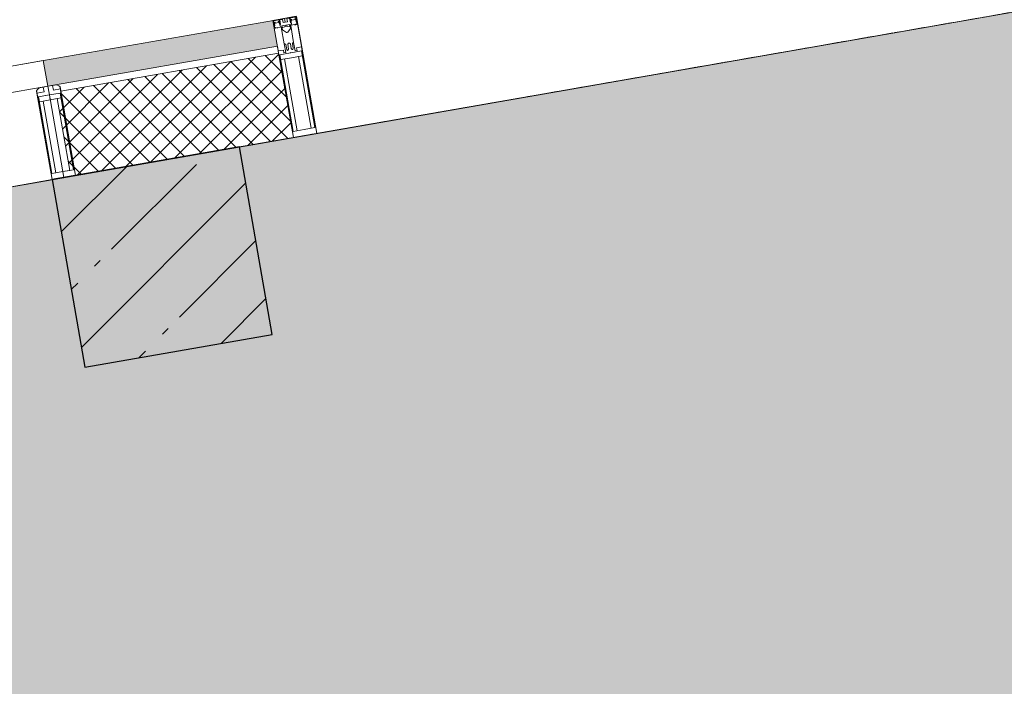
# Model space of a CAD drawing. Header units: millimetres. Extents: x -57162 to 485422, y -209335 to -9481.
# Tile 162 of 256: x 54476 to 56546, y -19280 to -17879. Entities that reach past the tile are written whole.
import ezdxf

# ---------------------------------------------------------------- set-up
doc = ezdxf.new("R2010")
doc.units = ezdxf.units.MM
doc.linetypes.add('-D1d1-15x02', pattern=[19, 15, -2, 0, -2])
for name, color, linetype, lineweight in [('_0', 7, 'Continuous', 13), ('Импосты витража', 7, 'Continuous', 5), ('Несущие колонны', 7, 'Continuous', 5), ('Общие ребра', 7, 'Continuous', 5), ('Оси', 7, 'Continuous', 5), ('Панели витража', 7, 'Continuous', 5), ('Перекрытия', 7, 'Continuous', 5), ('Стены', 7, 'Continuous', 5), ('Термическая_воздушная прослойка _3_', 7, 'Continuous', 5), ('Элементы узлов', 7, 'Continuous', 5)]:
    doc.layers.add(name, color=color, linetype=linetype, lineweight=lineweight)

# ---------------------------------------------------------------- blocks, each defined once
blk = doc.blocks.new('Rectangular Mullion - R_StandardFrame_50Wx250H-6750226-50_AS_Plan_L01_1 корпус_Маркировочный - зависимый 1')
at = {"layer": 'Импосты витража'}
for p, q in [((16747.6, 108515.8), (16215.8, 108423)), ((16215.8, 108423), (16747.6, 108515.8)), ((16747.6, 108515.8), (16790.5, 108269.5)), ((16790.5, 108269.5), (16747.6, 108515.8)), ((16258.7, 108176.7), (16790.5, 108269.5)), ((16258.7, 108176.7), (16790.5, 108269.5))]:
    blk.add_line(p, q, dxfattribs=at)
blk = doc.blocks.new('Rectangular Mullion - 50Wx250H-2623690-50_AS_Plan_L01_1 корпус_Маркировочный - зависимый 1')
at = {"layer": 'Элементы узлов'}
for p, q in [((-25, 65.2), (-25, 250)), ((-25, 250), (0, 250)), ((25, 250), (0, 250)), ((25, 65.2), (25, 250)), ((-23, 237.3), (0, 237.3)), ((-23, 237.3), (-23, 73.6)), ((-14.9, 84), (-14.9, 237.3)), ((23, 237.3), (0, 237.3)), ((14.9, 84), (14.9, 237.3)), ((23, 237.3), (23, 73.6)), ((0, 84), (-23, 84)), ((0, 84), (23, 84)), ((-14, 65.2), (-25, 65.2)), ((-0.5, 73.6), (-23, 73.6)), ((-14, 71.3), (-14, 65.2)), ((-10, 71.3), (-14, 71.3)), ((-10, 53), (-10, 71.3)), ((-7, 65.2), (-5.9, 67.3)), ((-7, 65.2), (-7, 54.7)), ((-4.1, 67.3), (-5.9, 67.3)), ((-4.1, 67.3), (-2.9, 65.1)), ((-2.9, 65.1), (-2.9, 54.6)), ((0.5, 73.6), (23, 73.6)), ((4.1, 67.3), (2.9, 65.1)), ((2.9, 65.1), (2.9, 54.6)), ((4.1, 67.3), (5.9, 67.3)), ((7, 65.2), (5.9, 67.3)), ((7, 65.2), (7, 54.7)), ((10, 71.3), (14, 71.3)), ((10, 53), (10, 71.3)), ((14, 71.3), (14, 65.2)), ((14, 65.2), (25, 65.2)), ((-8.7, 53), (-10, 53)), ((-10, 53), (-10, 17)), ((-8.7, 53), (-7, 54.7)), ((-1.3, 53), (-2.9, 54.6)), ((0, 53), (-1.3, 53)), ((0, 53), (1.3, 53)), ((1.3, 53), (2.9, 54.6)), ((8.7, 53), (7, 54.7)), ((8.7, 53), (10, 53)), ((10, 53), (10, 17)), ((-8.5, 23), (-1.5, 30)), ((-8.5, 18.5), (-8.5, 23)), ((-1.5, 30), (0, 30)), ((1.5, 30), (0, 30)), ((8.5, 23), (1.5, 30)), ((8.5, 18.5), (8.5, 23)), ((-23.8, 14.6), (-25, 14.2)), ((-25, 0), (-25, 14.2)), ((-22.3, 17), (-23.8, 17)), ((-23.8, 17), (-23.8, 14.6)), ((-22.5, 10.6), (-23.8, 14.6)), ((-22.5, 10.6), (-23.7, 9.9)), ((-23.7, 1.3), (-23.7, 9.9)), ((-23.7, 1.3), (-11.8, 1.3)), ((-23.2, 10.2), (-22.5, 8)), ((-22.5, 8), (-22.5, 4.5)), ((-21.3, 4.5), (-22.5, 4.5)), ((-22.3, 17), (-22.3, 16)), ((-22.3, 16), (-21.3, 16)), ((-19, 17.6), (-21.3, 16)), ((-21.3, 4.5), (-21.3, 6.5)), ((-21.3, 6.5), (-14.2, 6.5)), ((-18.4, 16.6), (-19, 17.6)), ((-7.4, 16.6), (-18.4, 16.6)), ((-14.2, 6.5), (-14.2, 4.5)), ((-13.2, 4.5), (-14.2, 4.5)), ((-13.2, 4.5), (-12.2, 7.2)), ((-12.7, 7.6), (-11.3, 11.4)), ((-12.7, 7.6), (-11.8, 6.9)), ((-12.2, 9), (-12.2, 14.8)), ((-12.2, 14.8), (0, 14.8)), ((-11.8, 1.3), (-11.8, 6.9)), ((-10.5, 11.2), (-11.3, 11.4)), ((-10.5, 1.5), (-10.5, 11.2)), ((-4.8, 1.5), (-10.5, 1.5)), ((-10, 17), (-7.5, 17)), ((-7.5, 18.5), (-8.5, 18.5)), ((-7.5, 17), (-7.5, 18.5)), ((-7.4, 18), (-7.4, 16.6)), ((-2.6, 18), (-7.4, 18)), ((0, 8), (-4.8, 8)), ((-4.8, 1.5), (-4.8, 8)), ((-2.6, 18), (-2.6, 16.8)), ((-2.6, 16.8), (0, 16.8)), ((2.6, 16.8), (0, 16.8)), ((0, 14.8), (0, 16.8)), ((0, 14.8), (0, 16.8)), ((12.2, 14.8), (0, 14.8)), ((0, 0), (0, 8)), ((0, 8), (4.8, 8)), ((0, 0), (0, 8)), ((2.6, 18), (2.6, 16.8)), ((2.6, 18), (7.4, 18)), ((4.8, 1.5), (4.8, 8)), ((4.8, 1.5), (10.5, 1.5)), ((7.4, 18), (7.4, 16.6)), ((7.4, 16.6), (18.4, 16.6)), ((7.5, 18.5), (8.5, 18.5)), ((7.5, 17), (7.5, 18.5)), ((10, 17), (7.5, 17)), ((10.5, 11.2), (11.3, 11.4)), ((10.5, 1.5), (10.5, 11.2)), ((12.7, 7.6), (11.3, 11.4)), ((12.7, 7.6), (11.8, 6.9)), ((11.8, 1.3), (11.8, 6.9)), ((23.7, 1.3), (11.8, 1.3)), ((12.2, 9), (12.2, 14.8)), ((13.2, 4.5), (12.2, 7.2)), ((13.2, 4.5), (14.2, 4.5)), ((21.3, 6.5), (14.2, 6.5)), ((14.2, 6.5), (14.2, 4.5)), ((18.4, 16.6), (19, 17.6)), ((19, 17.6), (21.3, 16)), ((22.3, 16), (21.3, 16)), ((21.3, 4.5), (21.3, 6.5)), ((21.3, 4.5), (22.5, 4.5)), ((22.3, 17), (22.3, 16)), ((22.3, 17), (23.8, 17)), ((22.5, 10.6), (23.8, 14.6)), ((22.5, 10.6), (23.7, 9.9)), ((23.2, 10.2), (22.5, 8)), ((22.5, 8), (22.5, 4.5)), ((23.7, 1.3), (23.7, 9.9)), ((23.8, 17), (23.8, 14.6)), ((23.8, 14.6), (25, 14.2)), ((25, 0), (25, 14.2)), ((-25, 0), (0, 0)), ((25, 0), (0, 0))]:
    blk.add_line(p, q, dxfattribs=at)
for centre, start, end in [((-0.5, 73.1), 360, 90), ((0.5, 73.1), 90, 180)]:
    blk.add_arc(centre, 0.5, start, end, dxfattribs=at)
blk = doc.blocks.new('Rectangular Mullion - R_StandardFrame_50Wx250H-4692515-50_AS_Plan_L01_1 корпус_Маркировочный - зависимый 1')
at = {"layer": 'Импосты витража', "lineweight": 9}
for p, q in [((-25, -250), (-25, 0)), ((-25, 0), (25, 0)), ((25, 0), (25, -250)), ((25, -250), (-25, -250))]:
    blk.add_line(p, q, dxfattribs=at)
blk = doc.blocks.new('System Panel - A_PAN_Glass-6899053-50_AS_Plan_L01_1 корпус_Маркировочный - зависимый 1')
at = {"layer": 'Панели витража'}
for p, q in [((459.2, 55), (-459.2, 55)), ((-459.2, 55), (-459.2, 0)), ((459.2, 0), (459.2, 55)), ((-459.2, 0), (459.2, 0))]:
    blk.add_line(p, q, dxfattribs=at)
blk = doc.blocks.new('Rectangular Mullion - R_StandardFrame_50Wx250H-6750230-50_AS_Plan_L01_1 корпус_Маркировочный - зависимый 1')
at = {"layer": 'Импосты витража'}
for p, q in [((16215.8, 108423), (15286.3, 108260.8)), ((15286.3, 108260.8), (16215.8, 108423)), ((15329.3, 108014.5), (16258.7, 108176.7)), ((15329.3, 108014.5), (16258.7, 108176.7))]:
    blk.add_line(p, q, dxfattribs=at)
blk = doc.blocks.new('Rectangular Mullion - 50Wx250H-V66-50_AS_Plan_L01_1 корпус_Маркировочный - зависимый 1')
at = {"layer": 'Элементы узлов'}
for p, q in [((0, 250), (-25, 250)), ((-25, 250), (-25, 237.3)), ((-25, 65.2), (-25, 250)), ((-25, 250), (0, 250)), ((25, 250), (0, 250)), ((25, 250), (0, 250)), ((25, 237.3), (25, 250)), ((25, 65.2), (25, 250)), ((-23, 237.3), (0, 237.3)), ((-23, 237.3), (0, 237.3)), ((-23, 237.3), (-23, 73.6)), ((0, 237.3), (-14.9, 237.3)), ((-14.9, 237.3), (-14.9, 84)), ((-14.9, 84), (-14.9, 237.3)), ((14.9, 237.3), (0, 237.3)), ((0, 237.3), (23, 237.3)), ((23, 237.3), (0, 237.3)), ((14.9, 84), (14.9, 237.3)), ((14.9, 84), (14.9, 237.3)), ((23, 237.3), (23, 73.6)), ((0, 84), (-23, 84)), ((-23, 84), (-23, 73.6)), ((0, 84), (-23, 84)), ((-14.9, 84), (0, 84)), ((0, 84), (14.9, 84)), ((23, 84), (0, 84)), ((0, 84), (0, 73.6)), ((0, 84), (23, 84)), ((0, 73.6), (0, 84)), ((23, 73.6), (23, 84)), ((-25, 73.6), (-25, 65.2)), ((-25, 65.2), (-25, 60.2)), ((-10, 65.2), (-25, 65.2)), ((-25, 65.2), (-25, 60.2)), ((-25, 65.2), (-10, 65.2)), ((-10, 65.2), (-25, 65.2)), ((-23, 73.6), (0, 73.6)), ((0, 73.6), (-23, 73.6)), ((-0.5, 73.6), (-23, 73.6)), ((-10, 55), (-10, 65.2)), ((-10, 65.2), (-10, 55)), ((-10, 55), (-10, 65.2)), ((0, 73.6), (23, 73.6)), ((23, 73.6), (0, 73.6)), ((0.5, 73.6), (23, 73.6)), ((10, 65.2), (10, 55)), ((25, 65.2), (10, 65.2)), ((10, 55), (10, 65.2)), ((10, 65.2), (25, 65.2)), ((10, 65.2), (25, 65.2)), ((10, 55), (10, 65.2)), ((25, 65.2), (25, 73.6)), ((25, 65.2), (25, 60.2)), ((25, 60.2), (25, 65.2)), ((-10, 55), (-14, 55)), ((-14, 55), (-10, 55)), ((-10, 55), (0, 55)), ((0, 55), (-10, 55)), ((0, 55), (10, 55)), ((0, 55), (10, 55)), ((10, 55), (14, 55)), ((10, 55), (14, 55))]:
    blk.add_line(p, q, dxfattribs=at)
for centre, start, end in [((-14, 69.1), 218.9723, 270), ((-14, 69.1), 218.9723, 270), ((-14, 69.1), 218.9723, 270), ((14, 69.1), 270, 321.0277), ((14, 69.1), 270, 321.0277), ((14, 69.1), 270, 321.0277)]:
    blk.add_arc(centre, 14.1, start, end, dxfattribs=at)
blk = doc.blocks.new('Rectangular Mullion - R_InvisibleFrame_50Wx250H-V80-50_AS_Plan_L01_1 корпус_Маркировочный - зависимый 1')
at = {"layer": 'Импосты витража', "lineweight": 9}
for p, q in [((-25, -250), (-25, -60)), ((25, -60), (25, -249.6)), ((25, -250), (-25, -250))]:
    blk.add_line(p, q, dxfattribs=at)

msp = doc.modelspace()

# ---------------------------------------------------------------- hatches: boundary and pattern name
at = {"layer": '_0', "transparency": 33554534}
h = msp.add_hatch(color=252, dxfattribs=at)
h.dxf.hatch_style = 1
h.paths.add_polyline_path([(54838.3, -55066.4), (54838.3, -53539.1), (54839.1, -53539.1), (54839.1, -45289.1), (43529.1, -45289.1), (43529.1, -45939.1), (42329.1, -45939.1), (42329.1, -39089.1), (48929.1, -39089.1), (48929.1, -34089.1), (45929.1, -34089.1), (45929.1, -34989.1), (42329.1, -34989.1), (42329.1, -31389.1), (43529.1, -31389.1), (43529.1, -32039.1), (61679.1, -32039.1), (61679.1, -31389.1), (65429.1, -31389.1), (65429.1, -25809.1), (64629.1, -25809.1), (64628, -16455.3), (42329.1, -20346.8), (42329.1, -23689.1), (39113.8, -23689.1), (39113.8, -38949.4), (38510.1, -39159.5), (39637.2, -39238.3), (39113.8, -39438.3), (39113.8, -55066.4), (47923.6, -55066.4), (48133.7, -55670.1), (48212.5, -54543), (48412.6, -55066.4)])
h.paths.add_polyline_path([(56629.1, -37129.1), (68119.1, -37129.1), (68119.1, -40169.1), (56629.1, -40169.1)])
at = {"layer": 'Несущие колонны'}
h = msp.add_hatch(dxfattribs=at)
h.set_pattern_fill('FP_2', color=256, style=0, pattern_type=2)
h.set_pattern_definition([(45, (38310.4, -126387.46), (-142.5612, 142.5612), []), (45, (38452.96, -126387.46), (-142.5612, 142.5612), [252.016, -50.403, 16.764, -33.639])])
h.paths.add_polyline_path([(54613.3, -18609.1), (55007.3, -18540.3), (54938.5, -18146.3), (54544.5, -18215.1), (54601.3, -18540.3)])
at = {"layer": 'Стены', "true_color": 0xeff9fa}
msp.add_hatch(color=7, dxfattribs=at).paths.add_polyline_path([(54535.6, -18018.6), (55018.2, -17934.4), (55008.7, -17880.2), (54526.2, -17964.4), (54535.3, -18016.9)])
at = {"layer": 'Стены'}
h = msp.add_hatch(dxfattribs=at)
h.set_pattern_fill('FP_5', color=256, style=0, pattern_type=2)
h.set_pattern_definition([(45, (38310.4, -126387.464), (-21.2132034, 21.2132034), []), (135, (38310.4, -126387.464), (-21.2132034, -21.2132034), [])])
h.paths.add_polyline_path([(54593.8, -18206.4), (55051.7, -18126.5), (55020.7, -17949.2), (54562.8, -18029.1), (54563.2, -18032.6), (54561.5, -18032.9), (54563.2, -18043.2), (54555.3, -18044.6), (54581.6, -18195.7), (54591.6, -18194.3)])

# ---------------------------------------------------------------- linework, layer by layer
at = {"layer": '_0'}
msp.add_lwpolyline([(42329.1, -31389.1), (43529.1, -31389.1), (43529.1, -32039.1), (61679.1, -32039.1), (61679.1, -31389.1), (65429.1, -31389.1), (65429.1, -25809.1), (64629.1, -25809.1), (64628, -16455.3), (42329.1, -20346.8)], dxfattribs=at)
at = {"layer": 'Несущие колонны', "lineweight": 25}
for p, q in [((54938.5, -18146.3), (54544.5, -18215)), ((55007.3, -18540.3), (54938.5, -18146.3)), ((54544.5, -18215), (54613.3, -18609.1)), ((54613.3, -18609.1), (55007.3, -18540.3))]:
    msp.add_line(p, q, dxfattribs=at)
at = {"layer": 'Общие ребра'}
for p, q in [((54535.6, -18018.6), (55018.2, -17934.4)), ((54562.8, -18029.1), (55020.7, -17949.2))]:
    msp.add_line(p, q, dxfattribs=at)
at = {"layer": 'Оси', "linetype": '-D1d1-15x02'}
msp.add_line((37481.4, -21192.8), (71988, -15170.9), dxfattribs=at)
at = {"layer": 'Перекрытия'}
for p, q in [((42329.1, -20346.8), (64629.1, -16455.1)), ((64629.1, -16455.1), (42723.2, -20278)), ((54938.5, -18146.3), (60652.2, -17149.1)), ((60652.2, -17149.1), (54938.5, -18146.3)), ((55007.3, -18540.3), (54938.5, -18146.3)), ((54938.5, -18146.3), (55007.3, -18540.3)), ((48830.9, -19212.1), (54544.5, -18215)), ((54544.5, -18215), (48830.9, -19212.1)), ((54544.5, -18215), (54613.3, -18609.1)), ((54613.3, -18609.1), (54544.5, -18215)), ((54613.3, -18609.1), (55007.3, -18540.3)), ((55007.3, -18540.3), (54613.3, -18609.1))]:
    msp.add_line(p, q, dxfattribs=at)
at = {"layer": 'Термическая_воздушная прослойка _3_'}
for p, q in [((55020.7, -17949.2), (55018.2, -17934.4)), ((55051.7, -18126.5), (55020.7, -17949.2)), ((54535.6, -18018.6), (54538.2, -18033.4)), ((54538.2, -18033.4), (54569.1, -18210.7)), ((54569.1, -18210.7), (55051.7, -18126.5))]:
    msp.add_line(p, q, dxfattribs=at)

# ---------------------------------------------------------------- block references
at = {"layer": 'Импосты витража', "lineweight": 5}
for name in ['Rectangular Mullion - R_StandardFrame_50Wx250H-6750226-50_AS_Plan_L01_1 корпус_Маркировочный - зависимый 1', 'Rectangular Mullion - R_StandardFrame_50Wx250H-6750230-50_AS_Plan_L01_1 корпус_Маркировочный - зависимый 1']:
    msp.add_blockref(name, (38310.4, -126387.5), dxfattribs=at)
at = {"layer": 'Импосты витража', "lineweight": 5, "rotation": 189.8993036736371}
for name, p in [('Rectangular Mullion - 50Wx250H-2623690-50_AS_Plan_L01_1 корпус_Маркировочный - зависимый 1', (55033.3, -17875.9)), ('Rectangular Mullion - 50Wx250H-V66-50_AS_Plan_L01_1 корпус_Маркировочный - зависимый 1', (54526.2, -17964.4))]:
    msp.add_blockref(name, p, dxfattribs=at)
at = {"layer": 'Импосты витража', "lineweight": 5, "extrusion": (0, 0, -1), "rotation": 350.1006963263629}
for name, p in [('Rectangular Mullion - R_StandardFrame_50Wx250H-4692515-50_AS_Plan_L01_1 корпус_Маркировочный - зависимый 1', (-55033.3, -17875.9)), ('Rectangular Mullion - R_InvisibleFrame_50Wx250H-V80-50_AS_Plan_L01_1 корпус_Маркировочный - зависимый 1', (-54526.2, -17964.4))]:
    msp.add_blockref(name, p, dxfattribs=at)
at = {"layer": 'Панели витража', "lineweight": 5, "rotation": 189.8993036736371}
msp.add_blockref('System Panel - A_PAN_Glass-6899053-50_AS_Plan_L01_1 корпус_Маркировочный - зависимый 1', (54073.7, -18043.4), dxfattribs=at)

doc.saveas('drawing.dxf')
